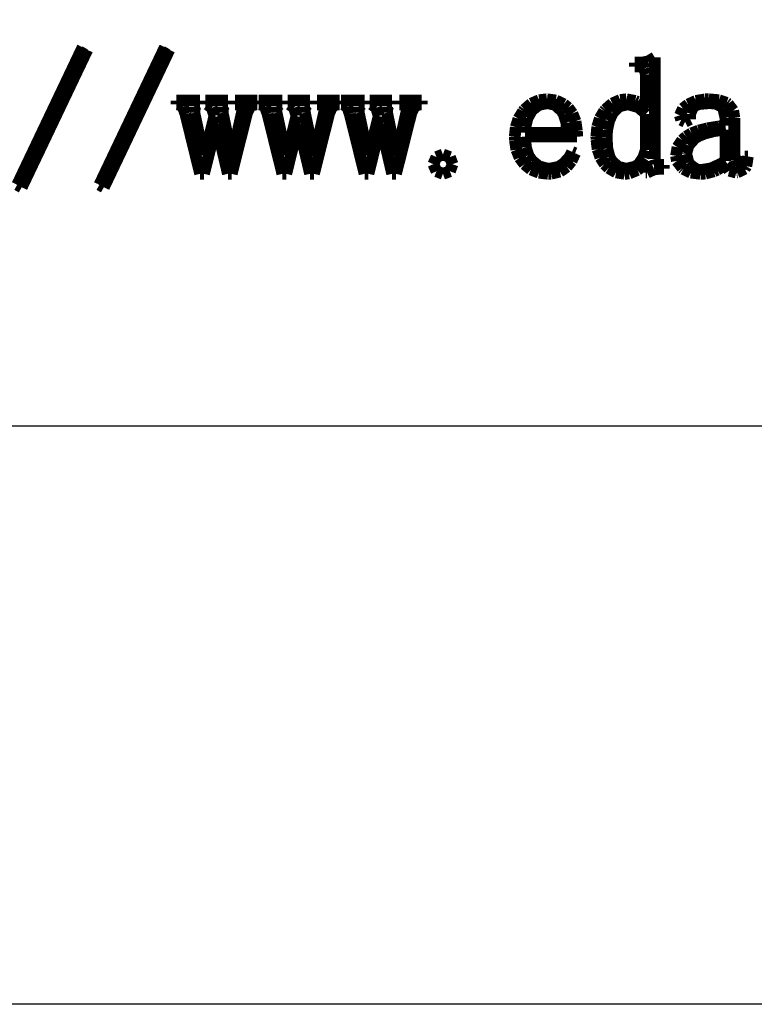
# Model space of a CAD drawing. Extents: x -225 to 585, y -158 to 406.
# Tile 25 of 39: x 559 to 565, y -158 to -150. Entities that reach past the tile are written whole.
import ezdxf

# ---------------------------------------------------------------- set-up
doc = ezdxf.new("R2010")
doc.units = 0
doc.layers.add('BOARD_GEOMETRY_DIMENSION', color=2, linetype='CONTINUOUS')
doc.layers.add('BOARD_GEOMETRY_SILKSCREEN_TOP', color=1, linetype='CONTINUOUS')

msp = doc.modelspace()

# ---------------------------------------------------------------- linework, layer by layer
at = {"layer": 'BOARD_GEOMETRY_DIMENSION'}
msp.add_lwpolyline([(-224.79, -158.115), (-224.79, 405.885142), (585.209904, 405.885142), (585.209904, -158.115)], close=True, dxfattribs=at)
at = {"layer": 'BOARD_GEOMETRY_DIMENSION', "const_width": 0.1016}
for points in [[(559.425348, -149.841966), (558.85969, -151.030432)], [(560.136548, -149.841966), (559.570382, -151.030432)], [(558.898552, -151.05253), (559.46548, -149.86381)], [(559.60899, -151.05253), (560.175156, -149.86381)], [(564.31815, -149.963632), (564.373268, -149.930358)], [(564.373268, -149.930358), (564.373268, -150.807928)], [(564.200548, -150.008336), (564.200548, -149.975062)], [(564.200548, -149.975062), (564.262016, -149.975062)], [(564.245252, -150.008336), (564.200548, -150.008336)], [(564.284876, -150.0251), (564.245252, -150.008336)], [(564.262016, -149.975062), (564.31815, -149.963632)], [(564.29529, -150.075138), (564.284876, -150.0251)], [(564.29529, -150.369524), (564.29529, -150.075138)], [(560.236878, -150.33625), (560.236878, -150.302722)], [(560.236878, -150.302722), (560.441348, -150.302722)], [(560.258468, -150.33625), (560.236878, -150.33625)], [(560.291996, -150.358348), (560.258468, -150.33625)], [(560.314348, -150.419562), (560.291996, -150.358348)], [(560.419758, -150.33625), (560.391564, -150.358348)], [(560.391564, -150.358348), (560.391564, -150.408132)], [(560.441348, -150.33625), (560.419758, -150.33625)], [(560.441348, -150.302722), (560.441348, -150.33625)], [(560.486052, -150.33625), (560.486052, -150.302722)], [(560.486052, -150.302722), (560.681378, -150.302722)], [(560.50307, -150.33625), (560.486052, -150.33625)], [(560.541678, -150.364444), (560.50307, -150.33625)], [(560.66436, -150.33625), (560.636166, -150.358348)], [(560.636166, -150.358348), (560.636166, -150.408132)], [(560.681378, -150.33625), (560.66436, -150.33625)], [(560.681378, -150.302722), (560.681378, -150.33625)], [(560.741576, -150.33625), (560.741576, -150.302722)], [(560.741576, -150.302722), (560.936394, -150.302722)], [(560.769516, -150.33625), (560.741576, -150.33625)], [(560.80279, -150.347934), (560.769516, -150.33625)], [(560.808378, -150.381208), (560.80279, -150.347934)], [(560.874672, -150.353014), (560.847494, -150.408132)], [(560.914296, -150.33625), (560.874672, -150.353014)], [(560.936394, -150.33625), (560.914296, -150.33625)], [(560.936394, -150.302722), (560.936394, -150.33625)], [(560.94757, -150.33625), (560.94757, -150.302722)], [(560.94757, -150.302722), (561.152548, -150.302722)], [(560.969414, -150.33625), (560.94757, -150.33625)], [(561.002688, -150.358348), (560.969414, -150.33625)], [(561.024786, -150.419562), (561.002688, -150.358348)], [(561.13045, -150.33625), (561.102764, -150.358348)], [(561.102764, -150.358348), (561.102764, -150.408132)], [(561.152548, -150.33625), (561.13045, -150.33625)], [(561.152548, -150.302722), (561.152548, -150.33625)], [(561.197252, -150.33625), (561.197252, -150.302722)], [(561.197252, -150.302722), (561.39207, -150.302722)], [(561.214016, -150.33625), (561.197252, -150.33625)], [(561.252878, -150.364444), (561.214016, -150.33625)], [(561.37429, -150.33625), (561.347366, -150.358348)], [(561.347366, -150.358348), (561.347366, -150.408132)], [(561.39207, -150.33625), (561.37429, -150.33625)], [(561.39207, -150.302722), (561.39207, -150.33625)], [(561.452268, -150.33625), (561.452268, -150.302722)], [(561.452268, -150.302722), (561.647086, -150.302722)], [(561.480462, -150.33625), (561.452268, -150.33625)], [(561.51399, -150.347934), (561.480462, -150.33625)], [(561.51907, -150.381208), (561.51399, -150.347934)], [(561.585618, -150.353014), (561.558694, -150.408132)], [(561.625496, -150.33625), (561.585618, -150.353014)], [(561.647086, -150.33625), (561.625496, -150.33625)], [(561.647086, -150.302722), (561.647086, -150.33625)], [(561.658516, -150.33625), (561.658516, -150.302722)], [(561.658516, -150.302722), (561.863494, -150.302722)], [(561.68036, -150.33625), (561.658516, -150.33625)], [(561.713888, -150.358348), (561.68036, -150.33625)], [(561.735478, -150.419562), (561.713888, -150.358348)], [(561.84165, -150.33625), (561.813456, -150.358348)], [(561.813456, -150.358348), (561.813456, -150.408132)], [(561.863494, -150.33625), (561.84165, -150.33625)], [(561.863494, -150.302722), (561.863494, -150.33625)], [(561.908452, -150.33625), (561.908452, -150.302722)], [(561.908452, -150.302722), (562.102, -150.302722)], [(561.924962, -150.33625), (561.908452, -150.33625)], [(561.96357, -150.364444), (561.924962, -150.33625)], [(562.08549, -150.33625), (562.058312, -150.358348)], [(562.058312, -150.358348), (562.058312, -150.408132)], [(562.102, -150.33625), (562.08549, -150.33625)], [(562.102, -150.302722), (562.102, -150.33625)], [(562.163468, -150.33625), (562.163468, -150.302722)], [(562.163468, -150.302722), (562.358286, -150.302722)], [(562.191154, -150.33625), (562.163468, -150.33625)], [(562.224682, -150.347934), (562.191154, -150.33625)], [(562.230016, -150.381208), (562.224682, -150.347934)], [(562.296564, -150.353014), (562.26837, -150.408132)], [(562.335172, -150.33625), (562.296564, -150.353014)], [(562.358286, -150.33625), (562.335172, -150.33625)], [(562.358286, -150.302722), (562.358286, -150.33625)], [(563.246016, -150.381208), (563.305198, -150.329138)], [(563.305198, -150.329138), (563.373016, -150.299928)], [(563.369968, -150.340568), (563.311548, -150.386034)], [(563.445914, -150.32482), (563.369968, -150.340568)], [(563.373016, -150.299928), (563.44058, -150.291546)], [(563.44058, -150.291546), (563.517796, -150.30196)], [(563.512462, -150.340568), (563.445914, -150.32482)], [(563.56758, -150.391622), (563.512462, -150.340568)], [(563.517796, -150.30196), (563.586376, -150.334218)], [(563.586376, -150.334218), (563.623968, -150.364444)], [(563.945786, -150.381208), (564.005984, -150.328122)], [(564.005984, -150.328122), (564.074564, -150.297896)], [(564.063388, -150.35403), (564.010048, -150.408132)], [(564.134, -150.33625), (564.063388, -150.35403)], [(564.074564, -150.297896), (564.128666, -150.291546)], [(564.128666, -150.291546), (564.203596, -150.306024)], [(564.147462, -150.33625), (564.134, -150.33625)], [(564.223154, -150.358348), (564.147462, -150.33625)], [(564.203596, -150.306024), (564.223154, -150.314406)], [(564.223154, -150.314406), (564.286654, -150.358348)], [(564.240172, -150.36546), (564.223154, -150.358348)], [(564.286654, -150.358348), (564.29529, -150.369524)], [(564.616854, -150.37181), (564.661558, -150.33625)], [(564.661558, -150.33625), (564.72836, -150.306024)], [(564.706516, -150.353014), (564.678576, -150.41753)], [(564.754268, -150.333202), (564.706516, -150.353014)], [(564.72836, -150.306024), (564.807354, -150.292562)], [(564.8452, -150.32482), (564.754268, -150.333202)], [(564.807354, -150.292562), (564.839612, -150.291546)], [(564.839612, -150.291546), (564.928258, -150.299928)], [(564.90108, -150.329138), (564.8452, -150.32482)], [(564.956198, -150.358348), (564.90108, -150.329138)], [(564.928258, -150.299928), (564.994552, -150.322534)], [(564.966612, -150.37562), (564.956198, -150.358348)], [(564.994552, -150.322534), (565.00649, -150.33117)], [(565.00649, -150.33117), (565.051194, -150.389336)], [(560.441348, -150.935944), (560.314348, -150.419562)], [(560.391564, -150.408132), (560.469796, -150.774654)], [(560.48148, -150.774654), (560.564792, -150.436326)], [(560.564792, -150.436326), (560.541678, -150.364444)], [(560.636166, -150.408132), (560.714398, -150.78075)], [(560.847494, -150.408132), (560.714398, -150.935944)], [(560.719478, -150.78075), (560.808378, -150.381208)], [(561.152548, -150.935944), (561.024786, -150.419562)], [(561.102764, -150.408132), (561.180996, -150.774654)], [(561.191156, -150.774654), (561.274468, -150.436326)], [(561.274468, -150.436326), (561.252878, -150.364444)], [(561.347366, -150.408132), (561.425598, -150.78075)], [(561.558694, -150.408132), (561.425598, -150.935944)], [(561.430678, -150.78075), (561.51907, -150.381208)], [(561.863494, -150.935944), (561.735478, -150.419562)], [(561.813456, -150.408132), (561.891688, -150.774654)], [(561.901848, -150.774654), (561.985414, -150.436326)], [(561.985414, -150.436326), (561.96357, -150.364444)], [(562.058312, -150.408132), (562.135274, -150.78075)], [(562.26837, -150.408132), (562.135274, -150.935944)], [(562.14137, -150.78075), (562.230016, -150.381208)], [(563.1942, -150.460202), (563.23357, -150.396702)], [(563.23357, -150.396702), (563.246016, -150.381208)], [(563.307484, -150.391622), (563.272178, -150.455122)], [(563.311548, -150.386034), (563.307484, -150.391622)], [(563.586376, -150.42261), (563.56758, -150.391622)], [(563.608474, -150.493222), (563.586376, -150.42261)], [(563.623968, -150.364444), (563.661052, -150.414228)], [(563.661052, -150.414228), (563.687468, -150.482046)], [(563.89778, -150.457154), (563.935118, -150.393654)], [(563.935118, -150.393654), (563.945786, -150.381208)], [(564.007, -150.414228), (563.97779, -150.478998)], [(564.010048, -150.408132), (564.007, -150.414228)], [(564.29529, -150.419562), (564.240172, -150.36546)], [(564.29529, -150.730966), (564.29529, -150.419562)], [(564.590184, -150.431246), (564.616854, -150.37181)], [(564.60136, -150.4696), (564.590184, -150.431246)], [(564.678576, -150.41753), (564.678576, -150.46452)], [(564.984392, -150.452836), (564.966612, -150.37562)], [(565.051194, -150.389336), (565.061354, -150.452836)], [(560.581048, -150.508208), (560.474876, -150.935944)], [(560.681378, -150.935944), (560.581048, -150.508208)], [(561.290978, -150.508208), (561.186076, -150.935944)], [(561.39207, -150.935944), (561.290978, -150.508208)], [(562.002178, -150.508208), (561.896768, -150.935944)], [(562.102, -150.935944), (562.002178, -150.508208)], [(563.171086, -150.5331), (563.1942, -150.460202)], [(563.272178, -150.455122), (563.254398, -150.531068)], [(563.612284, -150.581106), (563.608474, -150.493222)], [(563.687468, -150.482046), (563.699914, -150.56612)], [(563.867554, -150.614126), (563.875682, -150.530052)], [(563.875682, -150.530052), (563.89778, -150.457154)], [(563.97779, -150.478998), (563.96128, -150.55596)], [(564.634888, -150.48611), (564.60136, -150.4696)], [(564.678576, -150.46452), (564.634888, -150.48611)], [(564.830468, -150.542498), (564.925972, -150.52675)], [(564.925972, -150.52675), (564.984392, -150.519638)], [(564.984392, -150.519638), (564.984392, -150.452836)], [(565.061354, -150.452836), (565.061354, -150.819358)], [(563.16245, -150.614126), (563.171086, -150.5331)], [(563.163974, -150.646638), (563.16245, -150.614126)], [(563.254398, -150.531068), (563.251096, -150.581106)], [(563.251096, -150.581106), (563.612284, -150.581106)], [(563.701184, -150.614126), (563.251096, -150.614126)], [(563.251096, -150.614126), (563.258462, -150.706836)], [(563.699914, -150.56612), (563.701184, -150.614126)], [(563.86857, -150.640034), (563.867554, -150.614126)], [(563.96128, -150.55596), (563.956962, -150.62454)], [(564.609996, -150.644606), (564.645048, -150.614126)], [(564.645048, -150.614126), (564.690768, -150.585932)], [(564.690768, -150.585932), (564.75249, -150.56231)], [(564.743854, -150.61311), (564.7182, -150.630636)], [(564.804052, -150.588218), (564.743854, -150.61311)], [(564.75249, -150.56231), (564.830468, -150.542498)], [(564.88457, -150.567136), (564.804052, -150.588218)], [(564.984392, -150.552912), (564.88457, -150.567136)], [(564.984392, -150.824438), (564.984392, -150.552912)], [(563.176166, -150.727664), (563.163974, -150.646638)], [(563.878984, -150.724616), (563.86857, -150.640034)], [(563.956962, -150.62454), (563.963058, -150.71852)], [(564.570118, -150.70582), (564.609996, -150.644606)], [(564.66486, -150.690326), (564.645048, -150.759922)], [(564.7182, -150.630636), (564.66486, -150.690326)], [(560.469796, -150.774654), (560.48148, -150.774654)], [(560.714398, -150.78075), (560.719478, -150.78075)], [(561.180996, -150.774654), (561.191156, -150.774654)], [(561.425598, -150.78075), (561.430678, -150.78075)], [(561.891688, -150.774654), (561.901848, -150.774654)], [(562.135274, -150.78075), (562.14137, -150.78075)], [(562.541166, -150.76932), (562.485286, -150.791164)], [(562.601618, -150.791164), (562.541166, -150.76932)], [(563.20436, -150.796498), (563.176166, -150.727664)], [(563.258462, -150.706836), (563.280052, -150.777702)], [(563.280052, -150.777702), (563.312564, -150.824438)], [(563.636414, -150.790148), (563.657496, -150.747222)], [(563.684166, -150.757636), (563.653178, -150.825708)], [(563.657496, -150.747222), (563.684166, -150.757636)], [(563.90286, -150.795228), (563.878984, -150.724616)], [(563.963058, -150.71852), (563.981854, -150.790148)], [(564.2737, -150.794466), (564.29529, -150.730966)], [(564.556656, -150.78075), (564.570118, -150.70582)], [(564.564784, -150.824438), (564.556656, -150.78075)], [(564.645048, -150.759922), (564.645048, -150.76424)], [(564.645048, -150.76424), (564.66486, -150.83917)], [(565.139586, -150.852632), (565.151016, -150.78583)], [(565.151016, -150.78583), (565.178194, -150.78583)], [(565.178194, -150.78583), (565.164478, -150.870412)], [(562.485286, -150.791164), (562.457854, -150.852632)], [(562.457854, -150.852632), (562.485286, -150.9141)], [(562.624478, -150.852632), (562.601618, -150.791164)], [(562.601618, -150.9141), (562.624478, -150.852632)], [(563.246016, -150.852632), (563.20436, -150.796498)], [(563.30215, -150.898606), (563.246016, -150.852632)], [(563.312564, -150.824438), (563.370984, -150.871428)], [(563.539894, -150.876508), (563.584598, -150.847552)], [(563.584598, -150.847552), (563.636414, -150.790148)], [(563.653178, -150.825708), (563.612284, -150.875746)], [(563.940198, -150.852632), (563.90286, -150.795228)], [(563.97398, -150.885906), (563.940198, -150.852632)], [(563.981854, -150.790148), (564.00065, -150.824438)], [(564.00065, -150.824438), (564.055768, -150.875746)], [(564.203596, -150.874222), (564.235092, -150.852632)], [(564.235092, -150.852632), (564.2737, -150.794466)], [(564.29529, -150.824438), (564.246268, -150.885906)], [(564.29529, -150.92553), (564.29529, -150.824438)], [(564.373268, -150.807928), (564.384698, -150.847552)], [(564.384698, -150.847552), (564.411876, -150.858728)], [(564.411876, -150.858728), (564.4515, -150.858728)], [(564.4515, -150.858728), (564.4515, -150.892256)], [(564.611774, -150.885906), (564.564784, -150.824438)], [(564.66486, -150.83917), (564.678576, -150.858728)], [(564.678576, -150.858728), (564.735472, -150.898606)], [(564.878474, -150.880826), (564.947054, -150.848568)], [(564.984392, -150.858728), (564.91251, -150.901654)], [(564.947054, -150.848568), (564.984392, -150.824438)], [(565.017666, -150.90902), (564.984392, -150.858728)], [(565.061354, -150.819358), (565.072784, -150.869396)], [(565.072784, -150.869396), (565.100978, -150.880826)], [(565.100978, -150.880826), (565.139586, -150.852632)], [(565.164478, -150.870412), (565.151016, -150.892256)], [(560.474876, -150.935944), (560.441348, -150.935944)], [(560.714398, -150.935944), (560.681378, -150.935944)], [(561.186076, -150.935944), (561.152548, -150.935944)], [(561.425598, -150.935944), (561.39207, -150.935944)], [(561.896768, -150.935944), (561.863494, -150.935944)], [(562.135274, -150.935944), (562.102, -150.935944)], [(562.485286, -150.9141), (562.541166, -150.935944)], [(562.541166, -150.935944), (562.601618, -150.9141)], [(563.370984, -150.926546), (563.30215, -150.898606)], [(563.370984, -150.871428), (563.444898, -150.89124)], [(563.450994, -150.935944), (563.370984, -150.926546)], [(563.444898, -150.89124), (563.462678, -150.892256)], [(563.476394, -150.934928), (563.450994, -150.935944)], [(563.462678, -150.892256), (563.539894, -150.876508)], [(563.552086, -150.917148), (563.476394, -150.934928)], [(563.612284, -150.875746), (563.552086, -150.917148)], [(564.038496, -150.923498), (563.97398, -150.885906)], [(564.112156, -150.935944), (564.038496, -150.923498)], [(564.055768, -150.875746), (564.128666, -150.892256)], [(564.15178, -150.932896), (564.112156, -150.935944)], [(564.128666, -150.892256), (564.203596, -150.874222)], [(564.223154, -150.90267), (564.15178, -150.932896)], [(564.246268, -150.885906), (564.223154, -150.90267)], [(564.306974, -150.92553), (564.29529, -150.92553)], [(564.368188, -150.897336), (564.306974, -150.92553)], [(564.417972, -150.892256), (564.368188, -150.897336)], [(564.4515, -150.892256), (564.417972, -150.892256)], [(564.620156, -150.893272), (564.611774, -150.885906)], [(564.684672, -150.92553), (564.620156, -150.893272)], [(564.767984, -150.935944), (564.684672, -150.92553)], [(564.735472, -150.898606), (564.773064, -150.90267)], [(564.810656, -150.933912), (564.767984, -150.935944)], [(564.773064, -150.90267), (564.85028, -150.89124)], [(564.88457, -150.9141), (564.810656, -150.933912)], [(564.85028, -150.89124), (564.878474, -150.880826)], [(564.91251, -150.901654), (564.88457, -150.9141)], [(565.078118, -150.92553), (565.017666, -150.90902)], [(565.084468, -150.924514), (565.078118, -150.92553)], [(565.151016, -150.892256), (565.084468, -150.924514)], [(558.85969, -151.030432), (558.898552, -151.05253)], [(559.570382, -151.030432), (559.60899, -151.05253)]]:
    msp.add_lwpolyline(points, dxfattribs=at)
at = {"layer": 'BOARD_GEOMETRY_DIMENSION'}
for points in [[(559.46548, -149.86381), (559.425348, -149.841966)], [(560.175156, -149.86381), (560.136548, -149.841966)], [(-219.79001, -153.11501), (580.209914, -153.11501)]]:
    msp.add_lwpolyline(points, dxfattribs=at)
at = {"layer": 'BOARD_GEOMETRY_SILKSCREEN_TOP'}
msp.add_lwpolyline([(-224.79, -158.115), (-224.79, 405.885142), (585.209904, 405.885142), (585.209904, -158.115)], close=True, dxfattribs=at)
at = {"layer": 'BOARD_GEOMETRY_SILKSCREEN_TOP', "const_width": 0.1016}
for points in [[(559.425348, -149.841966), (558.85969, -151.030432)], [(560.136548, -149.841966), (559.570382, -151.030432)], [(558.898552, -151.05253), (559.46548, -149.86381)], [(559.60899, -151.05253), (560.175156, -149.86381)], [(564.31815, -149.963632), (564.373268, -149.930358)], [(564.373268, -149.930358), (564.373268, -150.807928)], [(564.200548, -149.975062), (564.262016, -149.975062)], [(564.200548, -150.008336), (564.200548, -149.975062)], [(564.245252, -150.008336), (564.200548, -150.008336)], [(564.284876, -150.0251), (564.245252, -150.008336)], [(564.262016, -149.975062), (564.31815, -149.963632)], [(564.29529, -150.075138), (564.284876, -150.0251)], [(564.29529, -150.369524), (564.29529, -150.075138)], [(560.236878, -150.302722), (560.441348, -150.302722)], [(560.236878, -150.33625), (560.236878, -150.302722)], [(560.258468, -150.33625), (560.236878, -150.33625)], [(560.291996, -150.358348), (560.258468, -150.33625)], [(560.314348, -150.419562), (560.291996, -150.358348)], [(560.419758, -150.33625), (560.391564, -150.358348)], [(560.391564, -150.358348), (560.391564, -150.408132)], [(560.441348, -150.33625), (560.419758, -150.33625)], [(560.441348, -150.302722), (560.441348, -150.33625)], [(560.486052, -150.302722), (560.681378, -150.302722)], [(560.486052, -150.33625), (560.486052, -150.302722)], [(560.50307, -150.33625), (560.486052, -150.33625)], [(560.541678, -150.364444), (560.50307, -150.33625)], [(560.66436, -150.33625), (560.636166, -150.358348)], [(560.636166, -150.358348), (560.636166, -150.408132)], [(560.681378, -150.33625), (560.66436, -150.33625)], [(560.681378, -150.302722), (560.681378, -150.33625)], [(560.741576, -150.302722), (560.936394, -150.302722)], [(560.741576, -150.33625), (560.741576, -150.302722)], [(560.769516, -150.33625), (560.741576, -150.33625)], [(560.80279, -150.347934), (560.769516, -150.33625)], [(560.808378, -150.381208), (560.80279, -150.347934)], [(560.874672, -150.353014), (560.847494, -150.408132)], [(560.914296, -150.33625), (560.874672, -150.353014)], [(560.936394, -150.33625), (560.914296, -150.33625)], [(560.936394, -150.302722), (560.936394, -150.33625)], [(560.94757, -150.302722), (561.152548, -150.302722)], [(560.94757, -150.33625), (560.94757, -150.302722)], [(560.969414, -150.33625), (560.94757, -150.33625)], [(561.002688, -150.358348), (560.969414, -150.33625)], [(561.024786, -150.419562), (561.002688, -150.358348)], [(561.13045, -150.33625), (561.102764, -150.358348)], [(561.102764, -150.358348), (561.102764, -150.408132)], [(561.152548, -150.33625), (561.13045, -150.33625)], [(561.152548, -150.302722), (561.152548, -150.33625)], [(561.197252, -150.302722), (561.39207, -150.302722)], [(561.197252, -150.33625), (561.197252, -150.302722)], [(561.214016, -150.33625), (561.197252, -150.33625)], [(561.252878, -150.364444), (561.214016, -150.33625)], [(561.37429, -150.33625), (561.347366, -150.358348)], [(561.347366, -150.358348), (561.347366, -150.408132)], [(561.39207, -150.33625), (561.37429, -150.33625)], [(561.39207, -150.302722), (561.39207, -150.33625)], [(561.452268, -150.302722), (561.647086, -150.302722)], [(561.452268, -150.33625), (561.452268, -150.302722)], [(561.480462, -150.33625), (561.452268, -150.33625)], [(561.51399, -150.347934), (561.480462, -150.33625)], [(561.51907, -150.381208), (561.51399, -150.347934)], [(561.585618, -150.353014), (561.558694, -150.408132)], [(561.625496, -150.33625), (561.585618, -150.353014)], [(561.647086, -150.33625), (561.625496, -150.33625)], [(561.647086, -150.302722), (561.647086, -150.33625)], [(561.658516, -150.302722), (561.863494, -150.302722)], [(561.658516, -150.33625), (561.658516, -150.302722)], [(561.68036, -150.33625), (561.658516, -150.33625)], [(561.713888, -150.358348), (561.68036, -150.33625)], [(561.735478, -150.419562), (561.713888, -150.358348)], [(561.84165, -150.33625), (561.813456, -150.358348)], [(561.813456, -150.358348), (561.813456, -150.408132)], [(561.863494, -150.33625), (561.84165, -150.33625)], [(561.863494, -150.302722), (561.863494, -150.33625)], [(561.908452, -150.302722), (562.102, -150.302722)], [(561.908452, -150.33625), (561.908452, -150.302722)], [(561.924962, -150.33625), (561.908452, -150.33625)], [(561.96357, -150.364444), (561.924962, -150.33625)], [(562.08549, -150.33625), (562.058312, -150.358348)], [(562.058312, -150.358348), (562.058312, -150.408132)], [(562.102, -150.33625), (562.08549, -150.33625)], [(562.102, -150.302722), (562.102, -150.33625)], [(562.163468, -150.302722), (562.358286, -150.302722)], [(562.163468, -150.33625), (562.163468, -150.302722)], [(562.191154, -150.33625), (562.163468, -150.33625)], [(562.224682, -150.347934), (562.191154, -150.33625)], [(562.230016, -150.381208), (562.224682, -150.347934)], [(562.296564, -150.353014), (562.26837, -150.408132)], [(562.335172, -150.33625), (562.296564, -150.353014)], [(562.358286, -150.33625), (562.335172, -150.33625)], [(562.358286, -150.302722), (562.358286, -150.33625)], [(563.246016, -150.381208), (563.305198, -150.329138)], [(563.305198, -150.329138), (563.373016, -150.299928)], [(563.369968, -150.340568), (563.311548, -150.386034)], [(563.445914, -150.32482), (563.369968, -150.340568)], [(563.373016, -150.299928), (563.44058, -150.291546)], [(563.44058, -150.291546), (563.517796, -150.30196)], [(563.512462, -150.340568), (563.445914, -150.32482)], [(563.56758, -150.391622), (563.512462, -150.340568)], [(563.517796, -150.30196), (563.586376, -150.334218)], [(563.586376, -150.334218), (563.623968, -150.364444)], [(563.945786, -150.381208), (564.005984, -150.328122)], [(564.005984, -150.328122), (564.074564, -150.297896)], [(564.063388, -150.35403), (564.010048, -150.408132)], [(564.134, -150.33625), (564.063388, -150.35403)], [(564.074564, -150.297896), (564.128666, -150.291546)], [(564.128666, -150.291546), (564.203596, -150.306024)], [(564.147462, -150.33625), (564.134, -150.33625)], [(564.223154, -150.358348), (564.147462, -150.33625)], [(564.203596, -150.306024), (564.223154, -150.314406)], [(564.223154, -150.314406), (564.286654, -150.358348)], [(564.240172, -150.36546), (564.223154, -150.358348)], [(564.286654, -150.358348), (564.29529, -150.369524)], [(564.616854, -150.37181), (564.661558, -150.33625)], [(564.661558, -150.33625), (564.72836, -150.306024)], [(564.706516, -150.353014), (564.678576, -150.41753)], [(564.754268, -150.333202), (564.706516, -150.353014)], [(564.72836, -150.306024), (564.807354, -150.292562)], [(564.8452, -150.32482), (564.754268, -150.333202)], [(564.807354, -150.292562), (564.839612, -150.291546)], [(564.839612, -150.291546), (564.928258, -150.299928)], [(564.90108, -150.329138), (564.8452, -150.32482)], [(564.956198, -150.358348), (564.90108, -150.329138)], [(564.928258, -150.299928), (564.994552, -150.322534)], [(564.966612, -150.37562), (564.956198, -150.358348)], [(564.994552, -150.322534), (565.00649, -150.33117)], [(565.00649, -150.33117), (565.051194, -150.389336)], [(560.441348, -150.935944), (560.314348, -150.419562)], [(560.391564, -150.408132), (560.469796, -150.774654)], [(560.48148, -150.774654), (560.564792, -150.436326)], [(560.564792, -150.436326), (560.541678, -150.364444)], [(560.636166, -150.408132), (560.714398, -150.78075)], [(560.847494, -150.408132), (560.714398, -150.935944)], [(560.719478, -150.78075), (560.808378, -150.381208)], [(561.152548, -150.935944), (561.024786, -150.419562)], [(561.102764, -150.408132), (561.180996, -150.774654)], [(561.191156, -150.774654), (561.274468, -150.436326)], [(561.274468, -150.436326), (561.252878, -150.364444)], [(561.347366, -150.408132), (561.425598, -150.78075)], [(561.558694, -150.408132), (561.425598, -150.935944)], [(561.430678, -150.78075), (561.51907, -150.381208)], [(561.863494, -150.935944), (561.735478, -150.419562)], [(561.813456, -150.408132), (561.891688, -150.774654)], [(561.901848, -150.774654), (561.985414, -150.436326)], [(561.985414, -150.436326), (561.96357, -150.364444)], [(562.058312, -150.408132), (562.135274, -150.78075)], [(562.26837, -150.408132), (562.135274, -150.935944)], [(562.14137, -150.78075), (562.230016, -150.381208)], [(563.1942, -150.460202), (563.23357, -150.396702)], [(563.23357, -150.396702), (563.246016, -150.381208)], [(563.307484, -150.391622), (563.272178, -150.455122)], [(563.311548, -150.386034), (563.307484, -150.391622)], [(563.586376, -150.42261), (563.56758, -150.391622)], [(563.608474, -150.493222), (563.586376, -150.42261)], [(563.623968, -150.364444), (563.661052, -150.414228)], [(563.661052, -150.414228), (563.687468, -150.482046)], [(563.89778, -150.457154), (563.935118, -150.393654)], [(563.935118, -150.393654), (563.945786, -150.381208)], [(564.007, -150.414228), (563.97779, -150.478998)], [(564.010048, -150.408132), (564.007, -150.414228)], [(564.29529, -150.419562), (564.240172, -150.36546)], [(564.29529, -150.730966), (564.29529, -150.419562)], [(564.590184, -150.431246), (564.616854, -150.37181)], [(564.60136, -150.4696), (564.590184, -150.431246)], [(564.678576, -150.41753), (564.678576, -150.46452)], [(564.984392, -150.452836), (564.966612, -150.37562)], [(565.051194, -150.389336), (565.061354, -150.452836)], [(560.581048, -150.508208), (560.474876, -150.935944)], [(560.681378, -150.935944), (560.581048, -150.508208)], [(561.290978, -150.508208), (561.186076, -150.935944)], [(561.39207, -150.935944), (561.290978, -150.508208)], [(562.002178, -150.508208), (561.896768, -150.935944)], [(562.102, -150.935944), (562.002178, -150.508208)], [(563.171086, -150.5331), (563.1942, -150.460202)], [(563.272178, -150.455122), (563.254398, -150.531068)], [(563.612284, -150.581106), (563.608474, -150.493222)], [(563.687468, -150.482046), (563.699914, -150.56612)], [(563.867554, -150.614126), (563.875682, -150.530052)], [(563.875682, -150.530052), (563.89778, -150.457154)], [(563.97779, -150.478998), (563.96128, -150.55596)], [(564.634888, -150.48611), (564.60136, -150.4696)], [(564.678576, -150.46452), (564.634888, -150.48611)], [(564.830468, -150.542498), (564.925972, -150.52675)], [(564.925972, -150.52675), (564.984392, -150.519638)], [(564.984392, -150.519638), (564.984392, -150.452836)], [(565.061354, -150.452836), (565.061354, -150.819358)], [(563.16245, -150.614126), (563.171086, -150.5331)], [(563.163974, -150.646638), (563.16245, -150.614126)], [(563.254398, -150.531068), (563.251096, -150.581106)], [(563.251096, -150.581106), (563.612284, -150.581106)], [(563.251096, -150.614126), (563.258462, -150.706836)], [(563.701184, -150.614126), (563.251096, -150.614126)], [(563.699914, -150.56612), (563.701184, -150.614126)], [(563.86857, -150.640034), (563.867554, -150.614126)], [(563.96128, -150.55596), (563.956962, -150.62454)], [(564.609996, -150.644606), (564.645048, -150.614126)], [(564.645048, -150.614126), (564.690768, -150.585932)], [(564.690768, -150.585932), (564.75249, -150.56231)], [(564.743854, -150.61311), (564.7182, -150.630636)], [(564.804052, -150.588218), (564.743854, -150.61311)], [(564.75249, -150.56231), (564.830468, -150.542498)], [(564.88457, -150.567136), (564.804052, -150.588218)], [(564.984392, -150.552912), (564.88457, -150.567136)], [(564.984392, -150.824438), (564.984392, -150.552912)], [(563.176166, -150.727664), (563.163974, -150.646638)], [(563.878984, -150.724616), (563.86857, -150.640034)], [(563.956962, -150.62454), (563.963058, -150.71852)], [(564.570118, -150.70582), (564.609996, -150.644606)], [(564.66486, -150.690326), (564.645048, -150.759922)], [(564.7182, -150.630636), (564.66486, -150.690326)], [(560.469796, -150.774654), (560.48148, -150.774654)], [(560.714398, -150.78075), (560.719478, -150.78075)], [(561.180996, -150.774654), (561.191156, -150.774654)], [(561.425598, -150.78075), (561.430678, -150.78075)], [(561.891688, -150.774654), (561.901848, -150.774654)], [(562.135274, -150.78075), (562.14137, -150.78075)], [(562.541166, -150.76932), (562.485286, -150.791164)], [(562.601618, -150.791164), (562.541166, -150.76932)], [(563.20436, -150.796498), (563.176166, -150.727664)], [(563.258462, -150.706836), (563.280052, -150.777702)], [(563.280052, -150.777702), (563.312564, -150.824438)], [(563.636414, -150.790148), (563.657496, -150.747222)], [(563.684166, -150.757636), (563.653178, -150.825708)], [(563.657496, -150.747222), (563.684166, -150.757636)], [(563.90286, -150.795228), (563.878984, -150.724616)], [(563.963058, -150.71852), (563.981854, -150.790148)], [(564.2737, -150.794466), (564.29529, -150.730966)], [(564.556656, -150.78075), (564.570118, -150.70582)], [(564.564784, -150.824438), (564.556656, -150.78075)], [(564.645048, -150.759922), (564.645048, -150.76424)], [(564.645048, -150.76424), (564.66486, -150.83917)], [(565.139586, -150.852632), (565.151016, -150.78583)], [(565.151016, -150.78583), (565.178194, -150.78583)], [(565.178194, -150.78583), (565.164478, -150.870412)], [(562.485286, -150.791164), (562.457854, -150.852632)], [(562.457854, -150.852632), (562.485286, -150.9141)], [(562.624478, -150.852632), (562.601618, -150.791164)], [(562.601618, -150.9141), (562.624478, -150.852632)], [(563.246016, -150.852632), (563.20436, -150.796498)], [(563.30215, -150.898606), (563.246016, -150.852632)], [(563.312564, -150.824438), (563.370984, -150.871428)], [(563.539894, -150.876508), (563.584598, -150.847552)], [(563.584598, -150.847552), (563.636414, -150.790148)], [(563.653178, -150.825708), (563.612284, -150.875746)], [(563.940198, -150.852632), (563.90286, -150.795228)], [(563.97398, -150.885906), (563.940198, -150.852632)], [(563.981854, -150.790148), (564.00065, -150.824438)], [(564.00065, -150.824438), (564.055768, -150.875746)], [(564.203596, -150.874222), (564.235092, -150.852632)], [(564.235092, -150.852632), (564.2737, -150.794466)], [(564.29529, -150.824438), (564.246268, -150.885906)], [(564.29529, -150.92553), (564.29529, -150.824438)], [(564.373268, -150.807928), (564.384698, -150.847552)], [(564.384698, -150.847552), (564.411876, -150.858728)], [(564.411876, -150.858728), (564.4515, -150.858728)], [(564.4515, -150.858728), (564.4515, -150.892256)], [(564.611774, -150.885906), (564.564784, -150.824438)], [(564.66486, -150.83917), (564.678576, -150.858728)], [(564.678576, -150.858728), (564.735472, -150.898606)], [(564.878474, -150.880826), (564.947054, -150.848568)], [(564.984392, -150.858728), (564.91251, -150.901654)], [(564.947054, -150.848568), (564.984392, -150.824438)], [(565.017666, -150.90902), (564.984392, -150.858728)], [(565.061354, -150.819358), (565.072784, -150.869396)], [(565.072784, -150.869396), (565.100978, -150.880826)], [(565.100978, -150.880826), (565.139586, -150.852632)], [(565.164478, -150.870412), (565.151016, -150.892256)], [(560.474876, -150.935944), (560.441348, -150.935944)], [(560.714398, -150.935944), (560.681378, -150.935944)], [(561.186076, -150.935944), (561.152548, -150.935944)], [(561.425598, -150.935944), (561.39207, -150.935944)], [(561.896768, -150.935944), (561.863494, -150.935944)], [(562.135274, -150.935944), (562.102, -150.935944)], [(562.485286, -150.9141), (562.541166, -150.935944)], [(562.541166, -150.935944), (562.601618, -150.9141)], [(563.370984, -150.926546), (563.30215, -150.898606)], [(563.370984, -150.871428), (563.444898, -150.89124)], [(563.450994, -150.935944), (563.370984, -150.926546)], [(563.444898, -150.89124), (563.462678, -150.892256)], [(563.476394, -150.934928), (563.450994, -150.935944)], [(563.462678, -150.892256), (563.539894, -150.876508)], [(563.552086, -150.917148), (563.476394, -150.934928)], [(563.612284, -150.875746), (563.552086, -150.917148)], [(564.038496, -150.923498), (563.97398, -150.885906)], [(564.112156, -150.935944), (564.038496, -150.923498)], [(564.055768, -150.875746), (564.128666, -150.892256)], [(564.15178, -150.932896), (564.112156, -150.935944)], [(564.128666, -150.892256), (564.203596, -150.874222)], [(564.223154, -150.90267), (564.15178, -150.932896)], [(564.246268, -150.885906), (564.223154, -150.90267)], [(564.306974, -150.92553), (564.29529, -150.92553)], [(564.368188, -150.897336), (564.306974, -150.92553)], [(564.417972, -150.892256), (564.368188, -150.897336)], [(564.4515, -150.892256), (564.417972, -150.892256)], [(564.620156, -150.893272), (564.611774, -150.885906)], [(564.684672, -150.92553), (564.620156, -150.893272)], [(564.767984, -150.935944), (564.684672, -150.92553)], [(564.735472, -150.898606), (564.773064, -150.90267)], [(564.810656, -150.933912), (564.767984, -150.935944)], [(564.773064, -150.90267), (564.85028, -150.89124)], [(564.88457, -150.9141), (564.810656, -150.933912)], [(564.85028, -150.89124), (564.878474, -150.880826)], [(564.91251, -150.901654), (564.88457, -150.9141)], [(565.078118, -150.92553), (565.017666, -150.90902)], [(565.084468, -150.924514), (565.078118, -150.92553)], [(565.151016, -150.892256), (565.084468, -150.924514)], [(558.85969, -151.030432), (558.898552, -151.05253)], [(559.570382, -151.030432), (559.60899, -151.05253)]]:
    msp.add_lwpolyline(points, dxfattribs=at)
at = {"layer": 'BOARD_GEOMETRY_SILKSCREEN_TOP'}
for points in [[(559.46548, -149.86381), (559.425348, -149.841966)], [(560.175156, -149.86381), (560.136548, -149.841966)], [(-219.79001, -153.11501), (580.209914, -153.11501)]]:
    msp.add_lwpolyline(points, dxfattribs=at)

doc.saveas('drawing.dxf')
